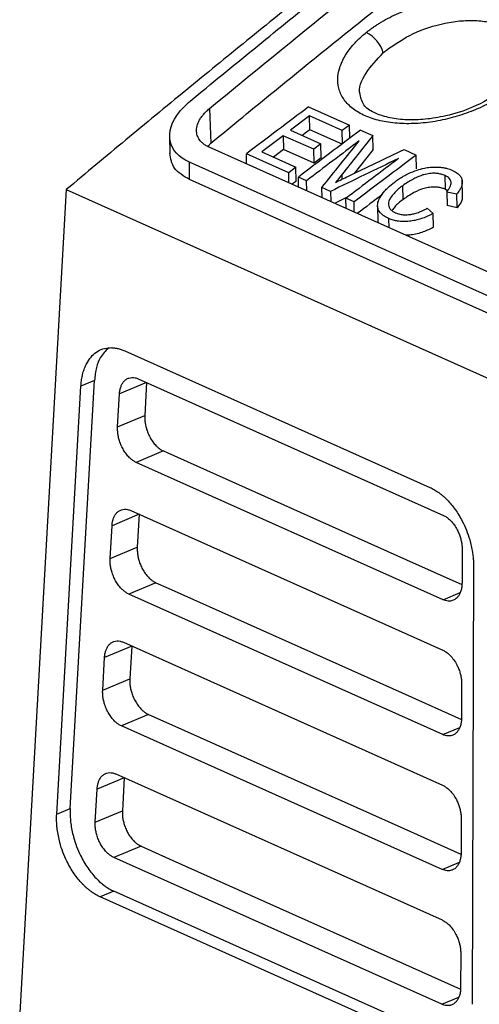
# Model space of a CAD drawing. Extents: x 51 to 741, y 25 to 594.
# Tile 48 of 77: x 540 to 552, y 103 to 130. Entities that reach past the tile are written whole.
import ezdxf

# ---------------------------------------------------------------- set-up
doc = ezdxf.new("R2010")
doc.units = 0
doc.layers.get('0').update_dxf_attribs({"linetype": 'CONTINUOUS'})

msp = doc.modelspace()

# ---------------------------------------------------------------- linework, layer by layer
at = {"color": 7, "linetype": 'Continuous'}
for p, q in [((544.786, 127.188), (544.822, 126.249)), ((547.468, 127.233), (548.573, 126.738)), ((547.495, 126.988), (546.976, 126.598)), ((548.379, 126.592), (547.495, 126.988)), ((547.504, 126.615), (547.495, 126.988)), ((546.976, 126.598), (547.8, 126.229)), ((548.373, 126.226), (547.504, 126.615)), ((548.573, 126.738), (548.379, 126.592)), ((548.388, 126.237), (548.379, 126.592)), ((548.582, 126.383), (548.573, 126.738)), ((548.875, 126.603), (549.207, 126.454)), ((543.705, 126.443), (543.708, 125.97)), ((546.782, 126.451), (546.199, 126.011)), ((547.606, 126.083), (546.782, 126.451)), ((546.782, 126.451), (546.791, 126.078)), ((549.217, 126.081), (549.207, 126.454)), ((544.753, 126.171), (544.822, 126.249)), ((593.865, 104.171), (544.772, 126.142)), ((546.791, 126.078), (546.515, 125.869)), ((547.615, 125.709), (546.791, 126.078)), ((547.8, 126.229), (547.606, 126.083)), ((547.615, 125.709), (547.606, 126.083)), ((547.81, 125.856), (547.8, 126.229)), ((549.217, 126.081), (548.701, 125.432)), ((550.052, 126.076), (550.382, 125.929)), ((546.929, 125.45), (545.784, 125.962)), ((545.791, 125.686), (545.784, 125.962)), ((546.199, 126.011), (547.124, 125.597)), ((547.81, 125.856), (547.615, 125.709)), ((550.391, 125.555), (550.382, 125.929)), ((593.331, 103.765), (544.239, 125.735)), ((544.244, 125.263), (544.239, 125.735)), ((547.124, 125.597), (546.929, 125.45)), ((547.133, 125.223), (547.124, 125.597)), ((593.336, 103.292), (544.244, 125.263)), ((546.936, 125.173), (546.929, 125.45)), ((547.412, 125.234), (547.191, 125.333)), ((547.198, 125.056), (547.191, 125.333)), ((551.171, 124.999), (551.162, 125.372)), ((551.638, 124.828), (551.627, 125.26)), ((540.908, 124.993), (539.646, 102.713)), ((540.908, 124.993), (593.773, 101.334)), ((547.419, 124.957), (547.412, 125.234)), ((548.059, 124.944), (547.828, 125.048)), ((547.835, 124.771), (547.828, 125.048)), ((550.025, 124.725), (550.016, 125.098)), ((551.227, 124.962), (551.171, 124.999)), ((548.059, 124.944), (548.066, 124.668)), ((548.516, 124.787), (548.172, 124.62)), ((548.698, 124.658), (548.477, 124.757)), ((548.484, 124.481), (548.477, 124.757)), ((551.21, 124.936), (551.482, 124.875)), ((551.21, 124.936), (551.219, 124.563)), ((551.491, 124.502), (551.482, 124.875)), ((548.705, 124.382), (548.698, 124.658)), ((549.335, 124.554), (549.346, 124.117)), ((550.679, 124.487), (550.845, 124.347)), ((551.491, 124.502), (551.219, 124.563)), ((549.651, 123.959), (549.644, 124.209)), ((550.854, 123.973), (550.845, 124.347)), ((542.493, 120.629), (550.754, 116.932)), ((540.647, 108.087), (541.304, 119.673)), ((541.015, 108.241), (541.672, 119.827)), ((541.672, 119.827), (541.304, 119.673)), ((543.083, 119.769), (542.348, 119.461)), ((542.857, 119.87), (551.118, 116.173)), ((543.083, 119.769), (543.032, 118.878)), ((542.297, 118.57), (542.348, 119.461)), ((542.297, 118.57), (543.032, 118.878)), ((543.537, 117.919), (542.802, 117.611)), ((543.537, 117.919), (543.658, 117.865)), ((551.111, 113.892), (542.802, 117.611)), ((542.881, 116.204), (542.146, 115.896)), ((542.655, 116.306), (551.106, 112.524)), ((542.881, 116.204), (542.83, 115.313)), ((542.095, 115.005), (542.146, 115.896)), ((542.095, 115.005), (542.83, 115.313)), ((551.625, 115.261), (551.622, 114.349)), ((550.117, 114.974), (551.618, 114.302)), ((551.935, 114.804), (551.895, 102.942)), ((543.335, 114.354), (542.6, 114.046)), ((543.335, 114.354), (543.669, 114.204)), ((551.098, 110.242), (542.6, 114.046)), ((542.453, 112.741), (551.094, 108.874)), ((542.679, 112.639), (541.944, 112.331)), ((542.679, 112.639), (542.628, 111.748)), ((541.893, 111.44), (541.944, 112.331)), ((541.893, 111.44), (542.628, 111.748)), ((551.612, 111.612), (551.609, 110.699)), ((550.081, 111.335), (551.605, 110.652)), ((543.133, 110.789), (542.398, 110.481)), ((543.133, 110.789), (543.681, 110.544)), ((551.086, 106.593), (542.398, 110.481)), ((542.477, 109.074), (541.742, 108.766)), ((542.251, 109.176), (551.081, 105.224)), ((542.477, 109.074), (542.426, 108.183)), ((541.691, 107.875), (541.742, 108.766)), ((540.647, 108.087), (541.015, 108.241)), ((541.691, 107.875), (542.426, 108.183)), ((551.6, 107.962), (551.597, 107.049)), ((550.045, 107.696), (551.593, 107.003)), ((542.931, 107.224), (542.196, 106.916)), ((542.931, 107.224), (543.692, 106.883)), ((551.074, 102.943), (542.196, 106.916)), ((542.193, 106.003), (541.826, 105.849)), ((550.702, 101.877), (541.826, 105.849)), ((551.07, 102.031), (542.193, 106.003)), ((551.588, 104.312), (551.585, 103.4)), ((550.009, 104.056), (551.581, 103.353))]:
    msp.add_line(p, q, dxfattribs=at)
at = {"color": 8, "linetype": 'Continuous'}
for p, q in [((548.379, 125.277), (548.376, 125.407)), ((551.111, 113.892), (551.575, 114.087)), ((551.098, 110.242), (551.563, 110.437)), ((551.086, 106.593), (551.55, 106.787)), ((551.074, 102.943), (551.538, 103.138))]:
    msp.add_line(p, q, dxfattribs=at)
for p, q in [((543.658, 117.865), (550.117, 114.974)), ((543.669, 114.204), (550.081, 111.335)), ((543.681, 110.544), (550.045, 107.696)), ((543.692, 106.883), (550.009, 104.056))]:
    msp.add_line(p, q)
at = {"color": 7, "linetype": 'Continuous', "flags": 128}
for points in [[(547.504, 126.615), (547.439, 126.566), (547.374, 126.517), (547.31, 126.468), (547.293, 126.456)], [(547.133, 125.223), (547.109, 125.205), (547.085, 125.186), (547.06, 125.168), (547.036, 125.149), (547.019, 125.136)]]:
    msp.add_lwpolyline(points, dxfattribs=at)
at = {"color": 7, "linetype": 'Continuous'}
for centre, radius, start, end in [((548.673, 128.476), 0.844, 14.9622, 65.2928), ((791.553, -198.026), 406.658, 126.88584, 127.18304), ((792.96, -198.656), 406.658, 126.88584, 127.18304), ((793.3, -198.912), 406.855, 126.93157, 127.183), ((794.365, -199.389), 406.855, 126.93157, 127.183), ((794.468, -199.33), 406.658, 126.88584, 127.18304), ((794.76, -199.921), 407.002, 127.06113, 127.18227)]:
    msp.add_arc(centre, radius, start, end, dxfattribs=at)
for points, knots in [([(576.926, 151.787), (576.593, 151.57), (575.929, 151.135), (574.935, 150.479), (573.946, 149.821), (572.962, 149.163), (571.983, 148.502), (571.009, 147.841), (570.04, 147.178), (569.077, 146.514), (568.118, 145.848), (567.164, 145.182), (566.216, 144.515), (565.272, 143.846), (564.334, 143.177), (563.4, 142.507), (562.472, 141.837), (561.549, 141.165), (560.631, 140.493), (559.718, 139.82), (558.81, 139.147), (557.907, 138.473), (557.009, 137.799), (556.116, 137.125), (555.228, 136.45), (554.346, 135.776), (553.468, 135.101), (552.595, 134.426), (551.728, 133.75), (550.865, 133.075), (550.008, 132.4), (549.156, 131.725), (548.308, 131.05), (547.466, 130.376), (546.629, 129.702), (545.797, 129.028), (544.97, 128.354), (544.148, 127.681), (543.331, 127.009), (542.518, 126.337), (541.711, 125.666), (541.175, 125.217), (540.908, 124.993)], [0, 0, 0, 0, 0.02734, 0.05456, 0.081661, 0.108641, 0.135501, 0.162241, 0.188861, 0.215361, 0.241741, 0.268001, 0.294142, 0.320162, 0.346062, 0.371842, 0.397502, 0.423042, 0.448462, 0.473762, 0.498942, 0.524002, 0.548942, 0.573762, 0.598462, 0.623042, 0.647502, 0.671842, 0.696062, 0.720162, 0.744141, 0.768001, 0.791741, 0.815361, 0.838861, 0.862241, 0.885501, 0.908641, 0.931661, 0.95456, 0.97734, 1, 1, 1, 1]), ([(544.26, 127.388), (544.547, 127.623), (545.121, 128.095), (545.983, 128.798), (546.845, 129.498), (547.708, 130.195), (548.572, 130.888), (549.437, 131.578), (550.302, 132.265), (550.88, 132.721), (551.169, 132.948)], [0, 0, 0, 0, 0.125002, 0.250002, 0.374999, 0.499995, 0.624992, 0.749991, 0.874993, 1, 1, 1, 1]), ([(544.822, 126.249), (545.109, 126.485), (545.683, 126.957), (546.544, 127.661), (547.406, 128.362), (548.269, 129.059), (549.133, 129.753), (549.998, 130.444), (550.864, 131.132), (551.442, 131.587), (551.731, 131.815)], [0, 0, 0, 0, 0.125004, 0.250005, 0.375003, 0.499999, 0.624996, 0.749994, 0.874995, 1, 1, 1, 1]), ([(549.026, 129.243), (549.051, 129.263), (549.102, 129.303), (549.181, 129.361), (549.264, 129.418), (549.349, 129.473), (549.48, 129.555), (549.664, 129.657), (549.907, 129.774), (550.162, 129.878), (550.513, 129.998), (550.969, 130.114), (551.52, 130.187), (552.054, 130.193), (552.547, 130.129), (552.979, 129.999), (553.329, 129.806), (553.585, 129.561), (553.733, 129.273), (553.772, 128.956), (553.711, 128.677), (553.611, 128.452), (553.51, 128.284), (553.385, 128.119), (553.254, 127.975), (553.125, 127.852), (553.006, 127.749), (552.919, 127.684), (552.876, 127.651)], [0, 0, 0, 0, 0.012519, 0.025022, 0.037527, 0.050053, 0.062617, 0.094001, 0.125196, 0.156468, 0.187759, 0.250319, 0.312739, 0.37519, 0.437598, 0.499992, 0.562401, 0.624852, 0.687224, 0.749749, 0.812201, 0.843502, 0.874799, 0.906011, 0.937386, 0.958303, 0.979146, 1, 1, 1, 1]), ([(552.876, 127.651), (552.85, 127.632), (552.799, 127.595), (552.719, 127.541), (552.636, 127.487), (552.55, 127.436), (552.419, 127.36), (552.236, 127.264), (551.996, 127.156), (551.747, 127.06), (551.405, 126.948), (550.965, 126.842), (550.435, 126.776), (549.923, 126.772), (549.45, 126.835), (549.034, 126.961), (548.695, 127.147), (548.444, 127.382), (548.29, 127.659), (548.241, 127.966), (548.285, 128.237), (548.369, 128.456), (548.456, 128.619), (548.566, 128.781), (548.683, 128.923), (548.8, 129.044), (548.908, 129.145), (548.987, 129.21), (549.026, 129.243)], [0, 0, 0, 0, 0.012509, 0.02501, 0.037522, 0.05006, 0.062642, 0.094023, 0.12529, 0.15654, 0.187839, 0.250338, 0.312818, 0.375237, 0.437631, 0.500052, 0.562389, 0.62488, 0.687115, 0.749589, 0.812204, 0.843577, 0.874849, 0.905978, 0.937322, 0.958282, 0.979149, 1, 1, 1, 1]), ([(552.681, 127.655), (552.434, 127.499), (551.99, 127.22), (551.244, 126.987), (550.633, 126.886), (550.117, 126.87), (549.653, 126.925), (549.235, 127.063), (548.934, 127.257), (548.887, 127.456), (548.861, 127.566)], [0, 0, 0, 0, 0.170091, 0.305288, 0.406258, 0.499906, 0.595785, 0.699339, 0.833503, 1, 1, 1, 1]), ([(544.239, 125.735), (543.953, 125.863), (543.773, 126.061), (543.666, 126.552), (543.757, 126.833), (544.052, 127.199), (544.149, 127.296), (544.26, 127.387)], [0, 0, 0, 0, 0.407714, 0.407714, 0.838683, 0.838683, 1, 1, 1, 1]), ([(544.772, 126.142), (544.755, 126.15), (544.721, 126.166), (544.674, 126.193), (544.631, 126.223), (544.592, 126.255), (544.534, 126.31), (544.472, 126.397), (544.431, 126.529), (544.433, 126.677), (544.479, 126.814), (544.542, 126.926), (544.608, 127.014), (544.687, 127.103), (544.753, 127.16), (544.786, 127.188)], [0, 0, 0, 0, 0.0395361, 0.0788755, 0.1181753, 0.1575927, 0.1972838, 0.3127806, 0.4292128, 0.5622029, 0.6962865, 0.7695575, 0.8432224, 0.9215784, 1, 1, 1, 1]), ([(549.207, 126.454), (549.069, 126.28), (548.791, 125.932), (548.514, 125.582), (548.376, 125.407)], [0, 0, 0, 0, 0.499996, 1, 1, 1, 1]), ([(547.828, 125.048), (547.996, 125.258), (548.332, 125.68), (548.668, 126.1), (548.837, 126.31)], [0, 0, 0, 0, 0.500005, 1, 1, 1, 1]), ([(548.544, 125.357), (548.795, 125.477), (549.298, 125.717), (549.801, 125.957), (550.052, 126.076)], [0, 0, 0, 0, 0.500004, 1, 1, 1, 1]), ([(544.244, 125.263), (544.086, 125.356), (543.778, 125.539), (543.735, 125.833), (543.715, 125.976)], [0, 0, 0, 0, 0.512846, 1, 1, 1, 1]), ([(549.902, 125.833), (549.594, 125.685), (548.98, 125.39), (548.366, 125.093), (548.059, 124.944)], [0, 0, 0, 0, 0.499995, 1, 1, 1, 1]), ([(549.794, 125.196), (549.83, 125.223), (549.898, 125.273), (550.002, 125.338), (550.093, 125.388), (550.221, 125.453), (550.388, 125.52), (550.586, 125.574), (550.755, 125.599), (550.902, 125.606), (551.029, 125.6), (551.134, 125.585), (551.217, 125.567), (551.295, 125.543), (551.342, 125.524), (551.367, 125.514)], [0, 0, 0, 0, 0.084549, 0.157388, 0.218236, 0.267197, 0.404504, 0.517693, 0.604024, 0.688846, 0.771797, 0.832824, 0.889135, 0.939457, 1, 1, 1, 1]), ([(551.162, 125.372), (551.146, 125.379), (551.114, 125.393), (551.062, 125.408), (551.009, 125.421), (550.954, 125.43), (550.87, 125.436), (550.746, 125.431), (550.611, 125.404), (550.496, 125.367), (550.395, 125.326), (550.279, 125.267), (550.146, 125.192), (550.061, 125.131), (550.016, 125.098)], [0, 0, 0, 0, 0.05264, 0.103616, 0.152981, 0.200642, 0.246667, 0.362953, 0.489668, 0.552842, 0.635366, 0.737466, 0.859022, 1, 1, 1, 1]), ([(551.21, 124.936), (551.222, 124.952), (551.246, 124.981), (551.274, 125.024), (551.301, 125.073), (551.322, 125.129), (551.329, 125.194), (551.313, 125.251), (551.278, 125.299), (551.228, 125.34), (551.185, 125.361), (551.162, 125.372)], [0, 0, 0, 0, 0.096504, 0.180491, 0.252385, 0.389317, 0.513209, 0.644424, 0.762636, 0.870018, 1, 1, 1, 1]), ([(551.367, 125.514), (551.391, 125.502), (551.437, 125.48), (551.494, 125.442), (551.551, 125.394), (551.601, 125.328), (551.63, 125.243), (551.629, 125.148), (551.602, 125.057), (551.552, 124.964), (551.507, 124.907), (551.482, 124.875)], [0, 0, 0, 0, 0.0889252, 0.170348, 0.2442895, 0.372758, 0.5034448, 0.6279593, 0.7662296, 0.8680397, 1, 1, 1, 1]), ([(549.644, 124.209), (549.618, 124.221), (549.57, 124.244), (549.503, 124.284), (549.446, 124.328), (549.378, 124.397), (549.329, 124.503), (549.336, 124.642), (549.404, 124.796), (549.504, 124.931), (549.636, 125.07), (549.734, 125.148), (549.794, 125.196)], [0, 0, 0, 0, 0.06447, 0.116789, 0.179427, 0.241924, 0.363833, 0.498172, 0.61621, 0.766776, 0.857218, 1, 1, 1, 1]), ([(550.016, 125.098), (549.978, 125.069), (549.912, 125.018), (549.836, 124.947), (549.759, 124.869), (549.69, 124.783), (549.64, 124.687), (549.626, 124.61), (549.635, 124.544), (549.661, 124.49), (549.694, 124.448), (549.728, 124.417), (549.769, 124.389), (549.801, 124.374), (549.818, 124.365)], [0, 0, 0, 0, 0.120314, 0.211392, 0.273229, 0.417444, 0.529036, 0.616224, 0.700355, 0.781545, 0.839386, 0.893007, 0.941892, 1, 1, 1, 1]), ([(551.171, 124.999), (551.155, 125.006), (551.124, 125.019), (551.074, 125.034), (551.024, 125.046), (550.972, 125.055), (550.91, 125.061), (550.834, 125.061), (550.725, 125.052), (550.547, 125.015), (550.289, 124.907), (550.12, 124.79), (550.025, 124.725)], [0, 0, 0, 0, 0.051761, 0.100974, 0.14792, 0.192928, 0.236366, 0.305604, 0.376243, 0.487298, 0.714352, 1, 1, 1, 1]), ([(550.025, 124.725), (549.941, 124.661), (549.82, 124.568), (549.754, 124.464), (549.733, 124.432)], [0, 0, 0, 0, 0.695568, 1, 1, 1, 1]), ([(551.626, 124.828), (551.627, 124.787), (551.629, 124.68), (551.543, 124.569), (551.491, 124.502)], [0, 0, 0, 0, 0.388807, 1, 1, 1, 1]), ([(549.818, 124.365), (549.838, 124.357), (549.876, 124.341), (549.938, 124.325), (550.014, 124.312), (550.111, 124.309), (550.23, 124.32), (550.353, 124.346), (550.451, 124.379), (550.533, 124.413), (550.603, 124.446), (550.652, 124.473), (550.679, 124.487)], [0, 0, 0, 0, 0.088625, 0.16956, 0.242814, 0.362881, 0.497665, 0.619019, 0.752253, 0.817504, 0.9001, 1, 1, 1, 1]), ([(550.845, 124.347), (550.815, 124.331), (550.758, 124.302), (550.674, 124.264), (550.597, 124.234), (550.493, 124.197), (550.361, 124.159), (550.193, 124.131), (550.03, 124.123), (549.885, 124.135), (549.755, 124.164), (549.683, 124.193), (549.644, 124.209)], [0, 0, 0, 0, 0.078646, 0.148903, 0.210844, 0.26437, 0.396758, 0.517192, 0.645909, 0.773139, 0.877304, 1, 1, 1, 1]), ([(549.37, 124.084), (549.362, 124.096), (549.344, 124.125), (549.349, 124.16), (549.352, 124.18)], [0, 0, 0, 0, 0.417787, 1, 1, 1, 1]), ([(550.854, 123.973), (550.762, 123.929), (550.572, 123.838), (550.296, 123.759), (550.14, 123.762), (550.088, 123.763)], [0, 0, 0, 0, 0.389789, 0.7990467, 1, 1, 1, 1]), ([(541.304, 119.673), (541.305, 119.698), (541.309, 119.747), (541.317, 119.819), (541.328, 119.889), (541.342, 119.957), (541.364, 120.05), (541.401, 120.164), (541.471, 120.316), (541.574, 120.469), (541.721, 120.602), (541.895, 120.689), (542.056, 120.717), (542.189, 120.714), (542.289, 120.698), (542.39, 120.671), (542.459, 120.643), (542.493, 120.629)], [0, 0, 0, 0, 0.031895, 0.063699, 0.095484, 0.127323, 0.159289, 0.229974, 0.300885, 0.415852, 0.531015, 0.650662, 0.770498, 0.828052, 0.8852, 0.942372, 1, 1, 1, 1]), ([(542.051, 120.701), (541.971, 120.624), (541.831, 120.49), (541.711, 120.174), (541.685, 119.947), (541.672, 119.827)], [0, 0, 0, 0, 0.393276, 0.678919, 1, 1, 1, 1]), ([(542.348, 119.461), (542.349, 119.478), (542.352, 119.511), (542.359, 119.558), (542.369, 119.604), (542.381, 119.646), (542.397, 119.687), (542.422, 119.741), (542.463, 119.802), (542.527, 119.859), (542.601, 119.897), (542.683, 119.91), (542.77, 119.904), (542.828, 119.882), (542.857, 119.87)], [0, 0, 0, 0, 0.050564, 0.100587, 0.150352, 0.200148, 0.250265, 0.300985, 0.415822, 0.531152, 0.650687, 0.770673, 0.885219, 1, 1, 1, 1]), ([(543.032, 118.878), (543.032, 118.87), (543.031, 118.854), (543.031, 118.838), (543.031, 118.831)], [0, 0, 0, 0, 0.504542, 1, 1, 1, 1]), ([(543.031, 118.831), (543.031, 118.813), (543.031, 118.777), (543.036, 118.723), (543.043, 118.668), (543.053, 118.613), (543.067, 118.557), (543.09, 118.477), (543.128, 118.374), (543.191, 118.252), (543.267, 118.139), (543.344, 118.053), (543.414, 117.992), (543.475, 117.949), (543.516, 117.929), (543.537, 117.919)], [0, 0, 0, 0, 0.049273, 0.098113, 0.146821, 0.195701, 0.245053, 0.29517, 0.408781, 0.523305, 0.645106, 0.767726, 0.845186, 0.922221, 1, 1, 1, 1]), ([(542.296, 118.523), (542.296, 118.53), (542.296, 118.546), (542.297, 118.562), (542.297, 118.57)], [0, 0, 0, 0, 0.495239, 1, 1, 1, 1]), ([(542.802, 117.611), (542.79, 117.616), (542.765, 117.628), (542.728, 117.65), (542.692, 117.676), (542.656, 117.704), (542.602, 117.753), (542.534, 117.829), (542.459, 117.94), (542.395, 118.062), (542.349, 118.185), (542.317, 118.303), (542.299, 118.415), (542.297, 118.487), (542.296, 118.523)], [0, 0, 0, 0, 0.046744, 0.093125, 0.139393, 0.1858, 0.232595, 0.351884, 0.471148, 0.587568, 0.703735, 0.803487, 0.901423, 1, 1, 1, 1]), ([(550.754, 116.932), (550.774, 116.922), (550.814, 116.904), (550.873, 116.871), (550.932, 116.834), (550.991, 116.794), (551.049, 116.75), (551.106, 116.703), (551.163, 116.651), (551.238, 116.577), (551.331, 116.474), (551.438, 116.336), (551.538, 116.184), (551.643, 115.998), (551.745, 115.775), (551.823, 115.548), (551.875, 115.349), (551.905, 115.194), (551.923, 115.053), (551.934, 114.927), (551.935, 114.845), (551.935, 114.804)], [0, 0, 0, 0, 0.032296, 0.064353, 0.096252, 0.128075, 0.159903, 0.191821, 0.223909, 0.256248, 0.323257, 0.39045, 0.459486, 0.528744, 0.6275, 0.726474, 0.790038, 0.853766, 0.90252, 0.951169, 1, 1, 1, 1]), ([(542.146, 115.896), (542.147, 115.913), (542.15, 115.946), (542.157, 115.993), (542.167, 116.039), (542.179, 116.081), (542.195, 116.122), (542.22, 116.176), (542.261, 116.237), (542.325, 116.294), (542.399, 116.332), (542.481, 116.346), (542.568, 116.339), (542.626, 116.317), (542.655, 116.306)], [0, 0, 0, 0, 0.050564, 0.100587, 0.150352, 0.200148, 0.250265, 0.300985, 0.415822, 0.531152, 0.650687, 0.770673, 0.885219, 1, 1, 1, 1]), ([(551.118, 116.173), (551.132, 116.167), (551.159, 116.154), (551.2, 116.129), (551.24, 116.1), (551.279, 116.067), (551.339, 116.01), (551.414, 115.919), (551.488, 115.797), (551.543, 115.678), (551.58, 115.57), (551.606, 115.464), (551.622, 115.361), (551.624, 115.295), (551.625, 115.261)], [0, 0, 0, 0, 0.051535, 0.102601, 0.153531, 0.204664, 0.256333, 0.392208, 0.528608, 0.627278, 0.72644, 0.817864, 0.908415, 1, 1, 1, 1]), ([(542.83, 115.313), (542.83, 115.305), (542.829, 115.289), (542.829, 115.274), (542.829, 115.266)], [0, 0, 0, 0, 0.504542, 1, 1, 1, 1]), ([(542.829, 115.266), (542.829, 115.248), (542.829, 115.213), (542.834, 115.158), (542.841, 115.103), (542.851, 115.048), (542.865, 114.992), (542.888, 114.912), (542.926, 114.809), (542.989, 114.688), (543.065, 114.575), (543.142, 114.489), (543.212, 114.427), (543.273, 114.384), (543.314, 114.364), (543.335, 114.354)], [0, 0, 0, 0, 0.049273, 0.098113, 0.146821, 0.195701, 0.245053, 0.29517, 0.408781, 0.523305, 0.645106, 0.767726, 0.845186, 0.922221, 1, 1, 1, 1]), ([(542.094, 114.958), (542.094, 114.965), (542.094, 114.981), (542.095, 114.997), (542.095, 115.005)], [0, 0, 0, 0, 0.495239, 1, 1, 1, 1]), ([(542.6, 114.046), (542.588, 114.052), (542.563, 114.063), (542.526, 114.085), (542.49, 114.111), (542.454, 114.14), (542.4, 114.188), (542.332, 114.264), (542.257, 114.375), (542.193, 114.497), (542.147, 114.62), (542.115, 114.738), (542.097, 114.85), (542.095, 114.922), (542.094, 114.958)], [0, 0, 0, 0, 0.046744, 0.093125, 0.139393, 0.1858, 0.232595, 0.351884, 0.471148, 0.587568, 0.703735, 0.803487, 0.901423, 1, 1, 1, 1]), ([(551.622, 114.349), (551.621, 114.329), (551.62, 114.291), (551.614, 114.235), (551.605, 114.182), (551.592, 114.131), (551.571, 114.072), (551.538, 114.007), (551.482, 113.937), (551.408, 113.881), (551.323, 113.856), (551.246, 113.854), (551.179, 113.865), (551.134, 113.883), (551.111, 113.892)], [0, 0, 0, 0, 0.0550505, 0.109537, 0.1638665, 0.2184495, 0.2736908, 0.3723731, 0.4715161, 0.6074576, 0.7437863, 0.8293554, 0.9142367, 1, 1, 1, 1]), ([(541.944, 112.331), (541.945, 112.348), (541.948, 112.381), (541.955, 112.429), (541.965, 112.474), (541.977, 112.517), (541.993, 112.557), (542.018, 112.611), (542.059, 112.672), (542.123, 112.729), (542.197, 112.767), (542.279, 112.781), (542.366, 112.774), (542.424, 112.752), (542.453, 112.741)], [0, 0, 0, 0, 0.050564, 0.100587, 0.150352, 0.200148, 0.250265, 0.300985, 0.415822, 0.531152, 0.650687, 0.770673, 0.885219, 1, 1, 1, 1]), ([(551.106, 112.524), (551.12, 112.517), (551.147, 112.504), (551.188, 112.479), (551.228, 112.45), (551.267, 112.417), (551.326, 112.36), (551.402, 112.27), (551.476, 112.147), (551.531, 112.028), (551.568, 111.92), (551.594, 111.814), (551.61, 111.711), (551.612, 111.645), (551.612, 111.612)], [0, 0, 0, 0, 0.051535, 0.102601, 0.153531, 0.204664, 0.256333, 0.392208, 0.528608, 0.627278, 0.72644, 0.817864, 0.908415, 1, 1, 1, 1]), ([(542.628, 111.748), (542.628, 111.74), (542.627, 111.725), (542.627, 111.709), (542.627, 111.701)], [0, 0, 0, 0, 0.504542, 1, 1, 1, 1]), ([(542.627, 111.701), (542.627, 111.683), (542.627, 111.648), (542.632, 111.593), (542.639, 111.539), (542.649, 111.483), (542.663, 111.427), (542.686, 111.347), (542.724, 111.244), (542.787, 111.123), (542.863, 111.01), (542.94, 110.924), (543.01, 110.862), (543.071, 110.819), (543.112, 110.799), (543.133, 110.789)], [0, 0, 0, 0, 0.049273, 0.098113, 0.146821, 0.195701, 0.245053, 0.29517, 0.408781, 0.523305, 0.645106, 0.767726, 0.845186, 0.922221, 1, 1, 1, 1]), ([(541.892, 111.393), (541.892, 111.401), (541.892, 111.416), (541.893, 111.432), (541.893, 111.44)], [0, 0, 0, 0, 0.495239, 1, 1, 1, 1]), ([(542.398, 110.481), (542.386, 110.487), (542.361, 110.498), (542.324, 110.521), (542.288, 110.546), (542.252, 110.575), (542.198, 110.623), (542.13, 110.699), (542.055, 110.81), (541.991, 110.932), (541.945, 111.055), (541.913, 111.173), (541.895, 111.286), (541.893, 111.357), (541.892, 111.393)], [0, 0, 0, 0, 0.046744, 0.093125, 0.139393, 0.1858, 0.232595, 0.351884, 0.471148, 0.587568, 0.703735, 0.803487, 0.901423, 1, 1, 1, 1]), ([(551.609, 110.699), (551.609, 110.68), (551.608, 110.641), (551.602, 110.585), (551.593, 110.532), (551.579, 110.482), (551.558, 110.422), (551.525, 110.357), (551.47, 110.287), (551.395, 110.231), (551.311, 110.206), (551.234, 110.204), (551.167, 110.215), (551.121, 110.233), (551.098, 110.242)], [0, 0, 0, 0, 0.05505, 0.109537, 0.163867, 0.21845, 0.273691, 0.372373, 0.471516, 0.607458, 0.743786, 0.829355, 0.914237, 1, 1, 1, 1]), ([(541.742, 108.766), (541.743, 108.783), (541.746, 108.816), (541.753, 108.864), (541.763, 108.909), (541.775, 108.952), (541.791, 108.992), (541.816, 109.046), (541.857, 109.107), (541.921, 109.164), (541.995, 109.202), (542.077, 109.216), (542.164, 109.209), (542.222, 109.187), (542.251, 109.176)], [0, 0, 0, 0, 0.0505643, 0.1005866, 0.1503516, 0.2001482, 0.2502651, 0.3009852, 0.415822, 0.5311517, 0.6506867, 0.770673, 0.8852193, 1, 1, 1, 1]), ([(551.094, 108.874), (551.107, 108.867), (551.135, 108.854), (551.175, 108.829), (551.215, 108.8), (551.255, 108.767), (551.314, 108.71), (551.39, 108.62), (551.464, 108.498), (551.519, 108.378), (551.556, 108.271), (551.582, 108.164), (551.598, 108.061), (551.599, 107.995), (551.6, 107.962)], [0, 0, 0, 0, 0.051535, 0.102601, 0.153531, 0.204664, 0.256333, 0.392208, 0.528608, 0.627278, 0.72644, 0.817864, 0.908415, 1, 1, 1, 1]), ([(541.015, 108.241), (541.014, 108.215), (541.011, 108.162), (541.012, 108.082), (541.015, 108), (541.021, 107.917), (541.033, 107.802), (541.057, 107.654), (541.106, 107.447), (541.181, 107.214), (541.306, 106.926), (541.449, 106.682), (541.596, 106.485), (541.71, 106.355), (541.829, 106.24), (541.95, 106.144), (542.072, 106.063), (542.153, 106.023), (542.193, 106.003)], [0, 0, 0, 0, 0.03082, 0.061529, 0.092206, 0.122929, 0.153777, 0.218851, 0.284012, 0.378936, 0.473936, 0.611913, 0.67876, 0.745693, 0.810209, 0.875004, 0.937596, 1, 1, 1, 1]), ([(541.826, 105.849), (541.805, 105.859), (541.763, 105.878), (541.701, 105.913), (541.64, 105.951), (541.58, 105.993), (541.52, 106.039), (541.461, 106.089), (541.402, 106.143), (541.324, 106.222), (541.228, 106.331), (541.118, 106.477), (541.016, 106.638), (540.912, 106.832), (540.813, 107.06), (540.738, 107.293), (540.69, 107.5), (540.663, 107.667), (540.648, 107.818), (540.642, 107.955), (540.646, 108.043), (540.647, 108.087)], [0, 0, 0, 0, 0.0320768, 0.0638979, 0.0955493, 0.1271185, 0.1586939, 0.1903636, 0.2222151, 0.2543341, 0.3211143, 0.3880748, 0.4570503, 0.5262428, 0.6210587, 0.7160809, 0.7811074, 0.8462809, 0.8975467, 0.9486649, 1, 1, 1, 1]), ([(542.426, 108.183), (542.426, 108.175), (542.425, 108.16), (542.425, 108.144), (542.425, 108.136)], [0, 0, 0, 0, 0.504542, 1, 1, 1, 1]), ([(542.425, 108.136), (542.425, 108.118), (542.425, 108.083), (542.43, 108.028), (542.437, 107.974), (542.447, 107.918), (542.461, 107.862), (542.484, 107.782), (542.522, 107.679), (542.585, 107.558), (542.661, 107.445), (542.738, 107.359), (542.808, 107.297), (542.869, 107.254), (542.91, 107.234), (542.931, 107.224)], [0, 0, 0, 0, 0.049273, 0.098113, 0.146821, 0.195701, 0.245053, 0.29517, 0.408781, 0.523305, 0.645106, 0.767726, 0.845186, 0.922221, 1, 1, 1, 1]), ([(541.69, 107.828), (541.69, 107.836), (541.69, 107.852), (541.691, 107.867), (541.691, 107.875)], [0, 0, 0, 0, 0.4952395, 1, 1, 1, 1]), ([(542.196, 106.916), (542.184, 106.922), (542.159, 106.934), (542.122, 106.956), (542.086, 106.981), (542.05, 107.01), (541.996, 107.058), (541.928, 107.134), (541.853, 107.246), (541.789, 107.367), (541.743, 107.49), (541.711, 107.609), (541.693, 107.721), (541.691, 107.792), (541.69, 107.828)], [0, 0, 0, 0, 0.046744, 0.093125, 0.139393, 0.1858, 0.232595, 0.351884, 0.471148, 0.587568, 0.703735, 0.803487, 0.901423, 1, 1, 1, 1]), ([(551.597, 107.049), (551.597, 107.03), (551.596, 106.991), (551.59, 106.935), (551.58, 106.882), (551.567, 106.832), (551.546, 106.772), (551.513, 106.707), (551.458, 106.637), (551.383, 106.581), (551.299, 106.556), (551.221, 106.555), (551.154, 106.566), (551.109, 106.584), (551.086, 106.593)], [0, 0, 0, 0, 0.05505, 0.109537, 0.163867, 0.21845, 0.273691, 0.372373, 0.471516, 0.607458, 0.743786, 0.829355, 0.914237, 1, 1, 1, 1]), ([(551.081, 105.224), (551.095, 105.217), (551.122, 105.204), (551.163, 105.179), (551.203, 105.151), (551.242, 105.118), (551.302, 105.061), (551.377, 104.97), (551.452, 104.848), (551.506, 104.729), (551.543, 104.621), (551.569, 104.515), (551.585, 104.411), (551.587, 104.345), (551.588, 104.312)], [0, 0, 0, 0, 0.051535, 0.102601, 0.153531, 0.204664, 0.256333, 0.392208, 0.528608, 0.627278, 0.72644, 0.817864, 0.908415, 1, 1, 1, 1]), ([(551.585, 103.4), (551.584, 103.38), (551.583, 103.341), (551.578, 103.285), (551.568, 103.232), (551.555, 103.182), (551.534, 103.122), (551.501, 103.057), (551.445, 102.987), (551.371, 102.932), (551.287, 102.907), (551.209, 102.905), (551.142, 102.916), (551.097, 102.934), (551.074, 102.943)], [0, 0, 0, 0, 0.05505, 0.109537, 0.163867, 0.21845, 0.273691, 0.372373, 0.471516, 0.607458, 0.743786, 0.829355, 0.914237, 1, 1, 1, 1])]:
    msp.add_open_spline(points, degree=3, knots=knots, dxfattribs=at)
for points in [[(544.786, 127.188), (547.079, 129.077), (549.383, 130.93), (551.694, 132.748)], [(549.488, 128.694), (549.516, 128.718), (549.544, 128.742), (549.573, 128.765)], [(548.376, 125.407), (548.317, 125.334), (548.26, 125.261), (548.199, 125.189)], [(548.199, 125.189), (548.313, 125.245), (548.429, 125.301), (548.544, 125.357)]]:
    msp.add_open_spline(points, degree=3, dxfattribs=at)
at = {"color": 8, "linetype": 'Continuous'}
for points, knots in [([(549.573, 128.765), (549.806, 128.927), (550.272, 129.249), (551.021, 129.486), (551.607, 129.571), (552.032, 129.576), (552.421, 129.523), (552.76, 129.413), (553.033, 129.249), (553.228, 129.041), (553.336, 128.827), (553.342, 128.677), (553.344, 128.618)], [0, 0, 0, 0, 0.172691, 0.344755, 0.430654, 0.516473, 0.601996, 0.687205, 0.772868, 0.858523, 0.943982, 1, 1, 1, 1]), ([(548.864, 127.566), (548.863, 127.569), (548.806, 127.739), (548.988, 128.157), (549.321, 128.515), (549.488, 128.694)], [0, 0, 0, 0, 0.007585, 0.502536, 1, 1, 1, 1])]:
    msp.add_open_spline(points, degree=3, knots=knots, dxfattribs=at)

doc.saveas('drawing.dxf')
